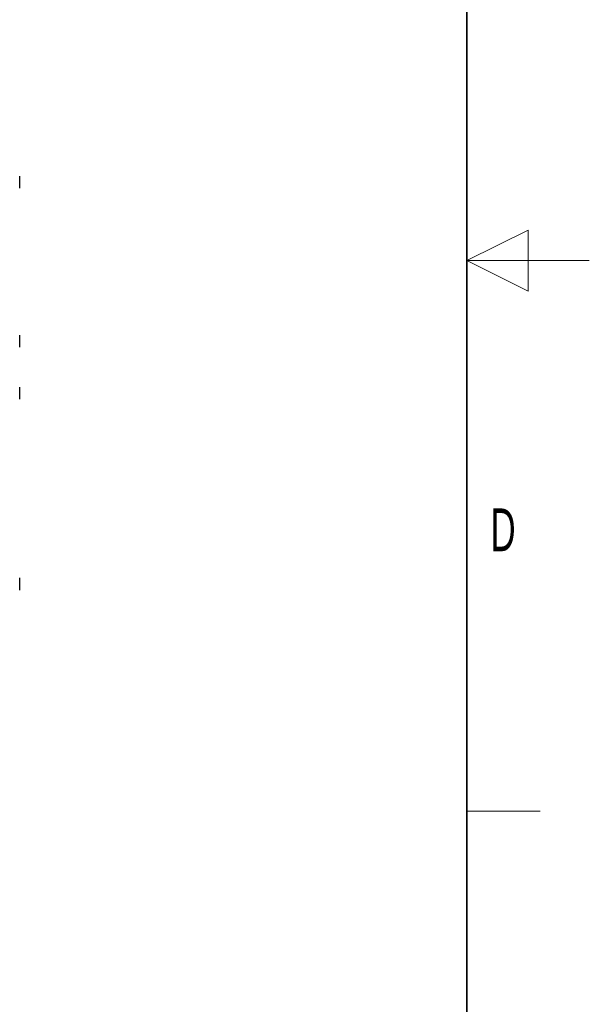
# Model space of a CAD drawing. Header units: millimetres. Extents: x 5 to 418, y 2 to 292.
# Tile 52 of 53: x 371 to 418, y 86 to 167. Entities that reach past the tile are written whole.
import ezdxf

# ---------------------------------------------------------------- set-up
doc = ezdxf.new("R2010")
doc.units = ezdxf.units.MM
doc.layers.add('SLD-0', color=7, linetype='Continuous')
doc.styles.add('SLDTEXTSTYLE1', font='TXT', dxfattribs={"width": 0.605})

msp = doc.modelspace()

# ---------------------------------------------------------------- linework, layer by layer
at = {"color": 7, "linetype": 'Continuous', "lineweight": 25}
for p, q in [((371.4923044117, 153.2484374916), (371.4923044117, 154.1650599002)), ((371.4923044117, 153.1650599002), (371.4923044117, 153.2484374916)), ((371.4923044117, 140.2484374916), (371.4923044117, 141.1650599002)), ((371.4923044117, 140.1650599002), (371.4923044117, 140.2484374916)), ((371.4923044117, 136.4150599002), (371.4923044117, 136.9150599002)), ((371.4923044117, 135.9150599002), (371.4923044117, 136.4150599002)), ((371.4923044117, 120.3150599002), (371.4923044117, 121.3150599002))]:
    msp.add_line(p, q, dxfattribs=at)
at = {"layer": 'SLD-0', "lineweight": 35}
msp.add_line((408, 12), (408, 282.5), dxfattribs=at)
at = {"layer": 'SLD-0', "lineweight": 18}
for p, q in [((413, 149.75), (408, 147.25)), ((413, 144.75), (413, 149.75)), ((418, 147.25), (408, 147.25)), ((408, 147.25), (413, 144.75)), ((408, 102.25), (414, 102.25))]:
    msp.add_line(p, q, dxfattribs=at)

# ---------------------------------------------------------------- texts
at = {"layer": 'SLD-0', "insert": (410.9596929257, 127.0010772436), "char_height": 3.5, "attachment_point": 2, "style": 'SLDTEXTSTYLE1'}
msp.add_mtext('D', dxfattribs=at)

doc.saveas('drawing.dxf')
